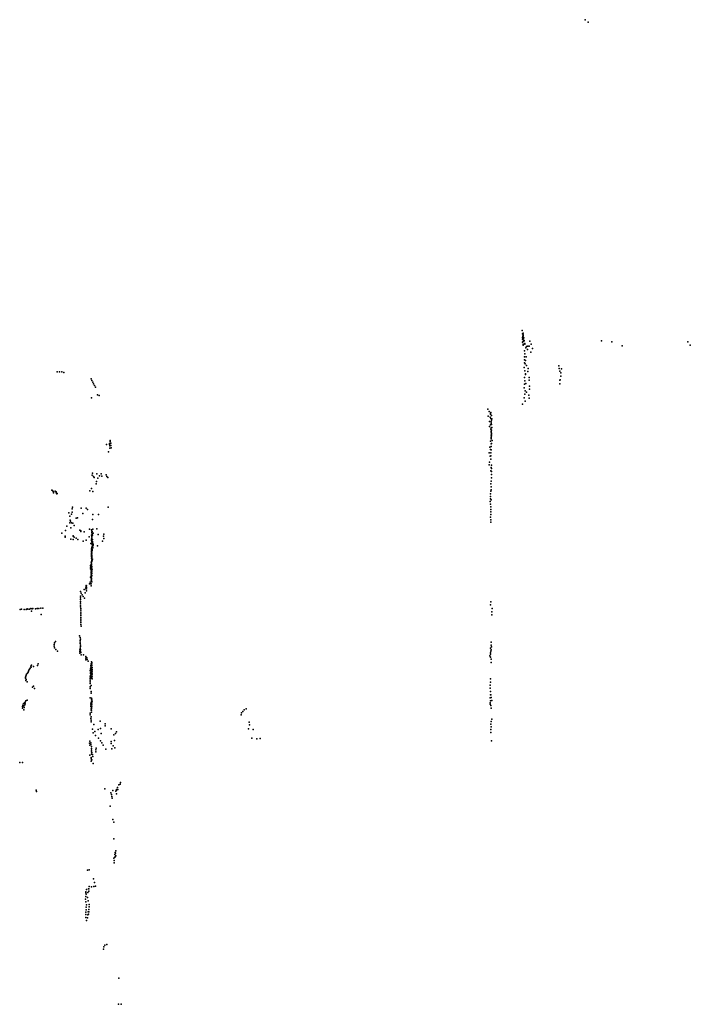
# Model space of a CAD drawing. Header units: millimetres. Extents: x -10538 to 22096, y -7832 to 24688.
# Tile 20 of 20: x 5784 to 22096, y 759 to 24688. Entities that reach past the tile are written whole.
import ezdxf

# ---------------------------------------------------------------- set-up
doc = ezdxf.new("R2010")
doc.units = ezdxf.units.MM
doc.layers.add('P', color=9, linetype='Continuous')

msp = doc.modelspace()

# ---------------------------------------------------------------- linework, layer by layer
at = {"layer": 'P'}
for p in [(19539, 24688), (19609, 24627), (18002, 17136), (18018, 17055), (18019, 16994), (18030, 17032), (18033, 17002), (18034, 17069), (18013, 16967), (18016, 16850), (18017, 16922), (18027, 16804), (18028, 16870), (18029, 16936), (18029, 16780), (18030, 16973), (18035, 16891), (18047, 16879), (18050, 16958), (18057, 16895), (18067, 16818), (18069, 16806), (18176, 16756), (18190, 16877), (18221, 16800), (19934, 16882), (20186, 16860), (20440, 16760), (22034, 16856), (22096, 16777), (18066, 16638), (18068, 16567), (18099, 16714), (18115, 16748), (18134, 16670), (18142, 16750), (18213, 16610), (18254, 16698), (18065, 16494), (18065, 16422), (18066, 16351), (18081, 16323), (18086, 16408), (18103, 16495), (18111, 16281), (18898, 16278), (6699, 16126), (6755, 16126), (6810, 16126), (6859, 16117), (18058, 16235), (18067, 16155), (18087, 16078), (18088, 16063), (18141, 16139), (18149, 16211), (18904, 16210), (18922, 16144), (18944, 16107), (18961, 16200), (7525, 15960), (7543, 15918), (7563, 15877), (7583, 15838), (7605, 15799), (18064, 15990), (18064, 15827), (18071, 15910), (18093, 15848), (18180, 15996), (18180, 15924), (18924, 15927), (18924, 15840), (18934, 15939), (18949, 16021), (7625, 15759), (7675, 15574), (7715, 15554), (18057, 15743), (18074, 15585), (18079, 15667), (18110, 15633), (18171, 15563), (18182, 15708), (18184, 15780), (7531, 15497), (18011, 15344), (18058, 15500), (18080, 15417), (18180, 15492), (17167, 15219), (17201, 15165), (17233, 15099), (17235, 15124), (17245, 15144), (17178, 15055), (17212, 14919), (17231, 15025), (17234, 14843), (17241, 14993), (17252, 14884), (17255, 14918), (17260, 14958), (17264, 15068), (17264, 14849), (17268, 14987), (17212, 14804), (17244, 14737), (17250, 14767), (17252, 14692), (17253, 14667), (17262, 14643), (17262, 14616), (17264, 14712), (17265, 14780), (7899, 14362), (7965, 14387), (7967, 14364), (7987, 14465), (7988, 14439), (8003, 14393), (17236, 14446), (17253, 14541), (17253, 14377), (17255, 14594), (17255, 14521), (17256, 14505), (17260, 14574), (17263, 14389), (17274, 14464), (7943, 14187), (7975, 14332), (7978, 14272), (8001, 14337), (8009, 14286), (17207, 14165), (17223, 14299), (17232, 14239), (17241, 14159), (17251, 14314), (17252, 14232), (17209, 13938), (17226, 14084), (17244, 14087), (17245, 14011), (7553, 13666), (7664, 13649), (7766, 13654), (17200, 13866), (17241, 13728), (17252, 13801), (17259, 13859), (17261, 13783), (17262, 13707), (7550, 13617), (7576, 13590), (7599, 13560), (7641, 13404), (7649, 13466), (7681, 13544), (7727, 13604), (7779, 13595), (7890, 13625), (7905, 13589), (7929, 13558), (17241, 13404), (17248, 13471), (17258, 13631), (17260, 13555), (6567, 13257), (6580, 13245), (6602, 13221), (6604, 13187), (6607, 13206), (6645, 13232), (6668, 13192), (6670, 13200), (6670, 13186), (6673, 13211), (6685, 13162), (6695, 13170), (7494, 13237), (7530, 13297), (7564, 13221), (17238, 13166), (17243, 13228), (17253, 13333), (17253, 13264), (17228, 12978), (17233, 13041), (17239, 13103), (17253, 13022), (6979, 12703), (7062, 12716), (7064, 12800), (7067, 12844), (7280, 12816), (7323, 12683), (7398, 12816), (7434, 12783), (7938, 12843), (17237, 12915), (17242, 12725), (17243, 12851), (17243, 12788), (7003, 12460), (7004, 12621), (7015, 12524), (7023, 12498), (7043, 12461), (7047, 12667), (7080, 12453), (7158, 12573), (7189, 12584), (7559, 12543), (7563, 12659), (7704, 12660), (17236, 12600), (17240, 12473), (17242, 12536), (17246, 12662), (6807, 12213), (6901, 12272), (6934, 12376), (7031, 12342), (7111, 12398), (7249, 12282), (7268, 12267), (7272, 12248), (7351, 12244), (7484, 12310), (7534, 12290), (7537, 12225), (7541, 12260), (7547, 12251), (7549, 12207), (7564, 12307), (7569, 12213), (7658, 12313), (6888, 12112), (6893, 12137), (7028, 12062), (7082, 12147), (7086, 12135), (7087, 12058), (7110, 12112), (7157, 12085), (7201, 12056), (7330, 12014), (7400, 12042), (7474, 12119), (7533, 12158), (7533, 12060), (7534, 12028), (7536, 12126), (7536, 12093), (7538, 11995), (7546, 12194), (7546, 11977), (7553, 12055), (7555, 12164), (7558, 12009), (7567, 11965), (7694, 12174), (7802, 12018), (7823, 12133), (7827, 12187), (7827, 12083), (7513, 11957), (7528, 11734), (7530, 11766), (7531, 11733), (7532, 11831), (7535, 11799), (7536, 11864), (7536, 11749), (7544, 11932), (7544, 11790), (7545, 11887), (7549, 11816), (7550, 11800), (7556, 11901), (7563, 11850), (7567, 11870), (7568, 11918), (7569, 11937), (7677, 11905), (7522, 11507), (7527, 11669), (7528, 11605), (7529, 11682), (7530, 11701), (7531, 11703), (7534, 11489), (7535, 11638), (7536, 11661), (7536, 11634), (7536, 11618), (7536, 11584), (7538, 11706), (7538, 11617), (7538, 11543), (7538, 11531), (7540, 11663), (7541, 11575), (7542, 11533), (7544, 11576), (7545, 11538), (7556, 11578), (7504, 11420), (7504, 11380), (7506, 11340), (7523, 11412), (7523, 11381), (7523, 11286), (7524, 11349), (7524, 11254), (7526, 11445), (7526, 11318), (7527, 11477), (7530, 11439), (7530, 11404), (7531, 11484), (7531, 11446), (7531, 11361), (7532, 11276), (7533, 11319), (7537, 11400), (7537, 11356), (7543, 11272), (7544, 11316), (7500, 11020), (7503, 11140), (7519, 11190), (7522, 11159), (7523, 11128), (7523, 11113), (7523, 11068), (7524, 11023), (7525, 11223), (7528, 11064), (7529, 11191), (7530, 11106), (7530, 11097), (7531, 11234), (7531, 11149), (7536, 11184), (7536, 11023), (7539, 11228), (7267, 10792), (7349, 10839), (7395, 10894), (7397, 10855), (7398, 10934), (7409, 10854), (7411, 10886), (7412, 10928), (7412, 10810), (7484, 10975), (7501, 10981), (7519, 10931), (7525, 10978), (7260, 10548), (7266, 10680), (7266, 10593), (7267, 10637), (7276, 10751), (7302, 10712), (7328, 10672), (7357, 10632), (7375, 10755), (17241, 10544), (5796, 10356), (5832, 10364), (5895, 10354), (5943, 10353), (5968, 10370), (5983, 10360), (6024, 10366), (6058, 10376), (6075, 10316), (6090, 10374), (6108, 10377), (6167, 10371), (6207, 10378), (6215, 10381), (6253, 10382), (6295, 10389), (6344, 10387), (7261, 10418), (7262, 10462), (7264, 10505), (7268, 10291), (7273, 10378), (7273, 10335), (17234, 10466), (17265, 10301), (17275, 10378), (6306, 10236), (7268, 10248), (7268, 10162), (7270, 10206), (7271, 10120), (7272, 10078), (17269, 10221), (7268, 10035), (7273, 9993), (7279, 9952), (6653, 9580), (7243, 9710), (7256, 9599), (7257, 9672), (7261, 9635), (6621, 9503), (6621, 9464), (6634, 9542), (6634, 9426), (6662, 9385), (6707, 9344), (7245, 9373), (7245, 9334), (7256, 9563), (7257, 9526), (7258, 9416), (7261, 9489), (7262, 9453), (7266, 9379), (7267, 9342), (17237, 9416), (17243, 9340), (17249, 9561), (17251, 9487), (17253, 9374), (17262, 9449), (7246, 9295), (7269, 9305), (7281, 9253), (7333, 9256), (7390, 9171), (7391, 9208), (7397, 9132), (7420, 9180), (7425, 9139), (7446, 9095), (17223, 9224), (17234, 9194), (17236, 9300), (17239, 9267), (17252, 9144), (5995, 8856), (6007, 8880), (6024, 8904), (6041, 8927), (6059, 8977), (6067, 8951), (6069, 9003), (6123, 8972), (6218, 8994), (6237, 9030), (7502, 8875), (7503, 8915), (7511, 8955), (7514, 8994), (7523, 8880), (7525, 9033), (7525, 8955), (7529, 8992), (7529, 8916), (7532, 9030), (7534, 9079), (7538, 8989), (7539, 9033), (7543, 9065), (7546, 8897), (7548, 8941), (17254, 9066), (5927, 8710), (5928, 8684), (5933, 8735), (5937, 8630), (5938, 8656), (5941, 8760), (5953, 8784), (5978, 8806), (5992, 8830), (7499, 8675), (7499, 8634), (7501, 8715), (7503, 8835), (7504, 8754), (7505, 8795), (7525, 8764), (7525, 8687), (7526, 8725), (7528, 8801), (7531, 8840), (7545, 8719), (7546, 8853), (7547, 8808), (7547, 8764), (7549, 8672), (17232, 8668), (5967, 8599), (6097, 8470), (6122, 8491), (6145, 8434), (7497, 8432), (7498, 8594), (7500, 8472), (7501, 8553), (7525, 8509), (17224, 8442), (17227, 8517), (17233, 8591), (5964, 8152), (7496, 8205), (7520, 8319), (7526, 8363), (7527, 8198), (7531, 8155), (7538, 8175), (17229, 8210), (17236, 8362), (17238, 8284), (17245, 8280), (17255, 8213), (17265, 8146), (5853, 7996), (5855, 7958), (5861, 8032), (5881, 8066), (5886, 7915), (5889, 8009), (5893, 7971), (5907, 8037), (5911, 8097), (5920, 8101), (5921, 8065), (5930, 8132), (7514, 7996), (7516, 8036), (7518, 8075), (7520, 7905), (7522, 7985), (7524, 7942), (7526, 8027), (7527, 8113), (7527, 8070), (7530, 7949), (7533, 7907), (7540, 8082), (7540, 8036), (7541, 7989), (7545, 8127), (11244, 7914), (11293, 7940), (17228, 8057), (17230, 8089), (17235, 8132), (17247, 8021), (17249, 7956), (7498, 7792), (7502, 7831), (7511, 7707), (7520, 7744), (7522, 7663), (7528, 7862), (11169, 7791), (11180, 7840), (11214, 7876), (17267, 7690), (7523, 7621), (7559, 7445), (7589, 7558), (7693, 7440), (7745, 7640), (7752, 7460), (7860, 7572), (7867, 7528), (8007, 7453), (11346, 7456), (11364, 7616), (11377, 7551), (11466, 7440), (17243, 7565), (17246, 7434), (17249, 7499), (17252, 7629), (7573, 7358), (7614, 7385), (7632, 7294), (7704, 7225), (7767, 7337), (8077, 7305), (8112, 7340), (8143, 7378), (11433, 7226), (11551, 7210), (11632, 7219), (17247, 7367), (7484, 7107), (7491, 7056), (7494, 7151), (7518, 7114), (7518, 7070), (7531, 7021), (7531, 6977), (7635, 6941), (7644, 6981), (7751, 7166), (7786, 7110), (7814, 7057), (7879, 6960), (8008, 7146), (8011, 7101), (8028, 6964), (8061, 7043), (8092, 7169), (8099, 6989), (17258, 7165), (7487, 6811), (7525, 6743), (7526, 6756), (7527, 6891), (7529, 6935), (7529, 6711), (7535, 6839), (7536, 6704), (7541, 6880), (7558, 6830), (7561, 6784), (7639, 6896), (5784, 6637), (5850, 6637), (7526, 6669), (7574, 6610), (7857, 5999), (8162, 6026), (8193, 6090), (8232, 6113), (8233, 6151), (6188, 5967), (6197, 5929), (8000, 5901), (8017, 5855), (8027, 5812), (8030, 5772), (8053, 5955), (8125, 5936), (8135, 5960), (8140, 5873), (8141, 5982), (8174, 5982), (7986, 5574), (8051, 5247), (8073, 5186), (8073, 4782), (8074, 4310), (8096, 4403), (8097, 4334), (8109, 4447), (8110, 4342), (8114, 4434), (8121, 4485), (8126, 4369), (8080, 4200), (8083, 4251), (7433, 4019), (7477, 4029), (7475, 3620), (7533, 3617), (7580, 3805), (7586, 3619), (7600, 3723), (7629, 3633), (7391, 3471), (7394, 3375), (7397, 3494), (7398, 3433), (7407, 3547), (7436, 3358), (7443, 3475), (7457, 3563), (7465, 3511), (7468, 3569), (7388, 3318), (7395, 3250), (7400, 3121), (7406, 3178), (7453, 3277), (7473, 3125), (7478, 3185), (7392, 3001), (7392, 2938), (7393, 2872), (7400, 3058), (7439, 2935), (7448, 3010), (7461, 2947), (7467, 3004), (7469, 3065), (7407, 2794), (7413, 2794), (7431, 2858), (7831, 2154), (7858, 2194), (7903, 2209), (7820, 2096), (8196, 1398), (8190, 763), (8255, 759)]:
    msp.add_point(p, dxfattribs=at)

doc.saveas('drawing.dxf')
